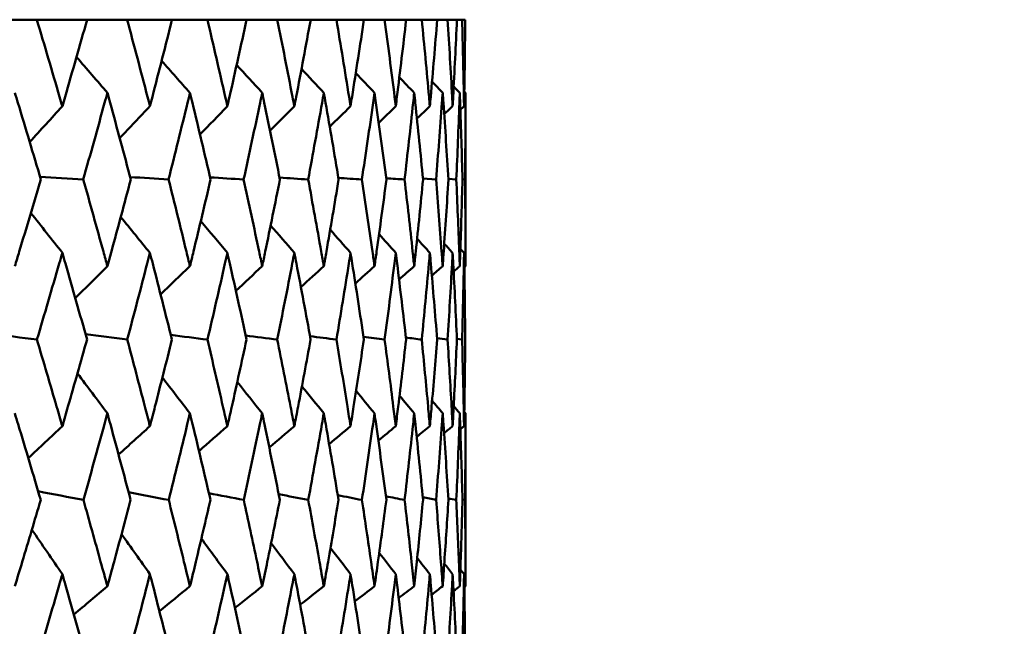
# Model space of a CAD drawing. Header units: millimetres. Extents: x 123 to 2417, y 726 to 3130.
# Tile 239 of 244: x 1671.56 to 1678.36, y 954.13 to 958.31. Entities that reach past the tile are written whole.
import ezdxf

# ---------------------------------------------------------------- set-up
doc = ezdxf.new("R2010")
doc.units = ezdxf.units.MM
doc.header["$LTSCALE"] = 12
doc.layers.add('Widoczne (ISO)', color=7, linetype='Continuous', lineweight=50)

msp = doc.modelspace()

# ---------------------------------------------------------------- linework, layer by layer
at = {"layer": 'Widoczne (ISO)'}
for p, q in [((1671.3693, 958.3133), (1671.6774, 958.3133)), ((1672.0244, 958.3133), (1671.6774, 958.3133)), ((1672.0244, 958.3133), (1672.3014, 958.3133)), ((1672.6108, 958.3133), (1672.3014, 958.3133)), ((1672.6108, 958.3133), (1672.8556, 958.3133)), ((1673.1263, 958.3133), (1672.8556, 958.3133)), ((1673.1263, 958.3133), (1673.338, 958.3133)), ((1673.5689, 958.3133), (1673.338, 958.3133)), ((1673.5689, 958.3133), (1673.7465, 958.3133)), ((1673.9367, 958.3133), (1673.7465, 958.3133)), ((1673.9367, 958.3133), (1674.0797, 958.3133)), ((1674.2284, 958.3133), (1674.0797, 958.3133)), ((1674.2284, 958.3133), (1674.3361, 958.3133)), ((1674.4427, 958.3133), (1674.3361, 958.3133)), ((1674.4427, 958.3133), (1674.5148, 958.3133)), ((1674.579, 958.3133), (1674.5148, 958.3133)), ((1674.579, 958.3133), (1674.6151, 958.3133)), ((1674.6365, 958.3133), (1674.6151, 958.3133)), ((1674.6385, 956.6124), (1674.6385, 957.809)), ((1674.3447, 957.2168), (1674.4353, 957.2106)), ((1674.5204, 957.2144), (1674.5748, 957.2106)), ((1674.6175, 957.2119), (1674.6356, 957.2106)), ((1674.5787, 956.1107), (1674.6151, 956.1055)), ((1674.6385, 954.4032), (1674.6385, 955.5967)), ((1674.6174, 955.0027), (1674.6357, 954.9987))]:
    msp.add_line(p, q, dxfattribs=at)
msp.add_circle((1654.6385, 990.3133), 50, dxfattribs=at)
for points, knots in [([(1671.6774, 958.3133), (1671.7305, 958.1356), (1671.7829, 957.958), (1671.8409, 957.7588), (1671.8471, 957.7372), (1671.8534, 957.7156)], [0, 0, 0, 0, 0.06135239, 0.06135239, 0.06879633, 0.06879633, 0.06879633, 0.06879633]), ([(1671.8534, 957.7156), (1671.8596, 957.7372), (1671.8659, 957.7587), (1671.9235, 957.9579), (1671.9743, 958.1356), (1672.0244, 958.3133)], [0.05393723, 0.05393723, 0.05393723, 0.05393723, 0.06137399, 0.06137399, 0.12273355, 0.12273355, 0.12273355, 0.12273355]), ([(1672.3014, 958.3133), (1672.3489, 958.1356), (1672.3958, 957.958), (1672.4475, 957.7588), (1672.4531, 957.7372), (1672.4587, 957.7156)], [0, 0, 0, 0, 0.06135239, 0.06135239, 0.06879633, 0.06879633, 0.06879633, 0.06879633]), ([(1672.4587, 957.7156), (1672.4642, 957.7372), (1672.4698, 957.7587), (1672.5212, 957.9579), (1672.5663, 958.1356), (1672.6108, 958.3133)], [0.05393723, 0.05393723, 0.05393723, 0.05393723, 0.06137399, 0.06137399, 0.12273355, 0.12273355, 0.12273355, 0.12273355]), ([(1672.8556, 958.3133), (1672.8974, 958.1356), (1672.9386, 957.958), (1672.9839, 957.7588), (1672.9887, 957.7372), (1672.9936, 957.7156)], [0, 0, 0, 0, 0.06135239, 0.06135239, 0.06879633, 0.06879633, 0.06879633, 0.06879633]), ([(1672.9936, 957.7156), (1672.9985, 957.7372), (1673.0034, 957.7587), (1673.0483, 957.9579), (1673.0876, 958.1356), (1673.1263, 958.3133)], [0.05393723, 0.05393723, 0.05393723, 0.05393723, 0.06137399, 0.06137399, 0.12273355, 0.12273355, 0.12273355, 0.12273355]), ([(1673.338, 958.3133), (1673.3739, 958.1356), (1673.4091, 957.958), (1673.4478, 957.7588), (1673.452, 957.7372), (1673.4561, 957.7156)], [0, 0, 0, 0, 0.06135239, 0.06135239, 0.06879633, 0.06879633, 0.06879633, 0.06879633]), ([(1673.4561, 957.7156), (1673.4603, 957.7372), (1673.4645, 957.7587), (1673.5027, 957.9579), (1673.5362, 958.1356), (1673.5689, 958.3133)], [0.05393723, 0.05393723, 0.05393723, 0.05393723, 0.06137399, 0.06137399, 0.12273355, 0.12273355, 0.12273355, 0.12273355]), ([(1673.7465, 958.3133), (1673.7765, 958.1356), (1673.8057, 957.958), (1673.8375, 957.7588), (1673.841, 957.7372), (1673.8444, 957.7156)], [0, 0, 0, 0, 0.06135239, 0.06135239, 0.06879633, 0.06879633, 0.06879633, 0.06879633]), ([(1673.8444, 957.7156), (1673.8478, 957.7372), (1673.8512, 957.7587), (1673.8827, 957.9579), (1673.9101, 958.1356), (1673.9367, 958.3133)], [0.05393723, 0.05393723, 0.05393723, 0.05393723, 0.06137399, 0.06137399, 0.12273355, 0.12273355, 0.12273355, 0.12273355]), ([(1674.0797, 958.3133), (1674.1035, 958.1356), (1674.1265, 957.958), (1674.1515, 957.7588), (1674.1542, 957.7372), (1674.1569, 957.7156)], [0, 0, 0, 0, 0.06135239, 0.06135239, 0.06879633, 0.06879633, 0.06879633, 0.06879633]), ([(1674.1569, 957.7156), (1674.1595, 957.7372), (1674.1622, 957.7587), (1674.1868, 957.9579), (1674.208, 958.1356), (1674.2284, 958.3133)], [0.05393723, 0.05393723, 0.05393723, 0.05393723, 0.06137399, 0.06137399, 0.12273355, 0.12273355, 0.12273355, 0.12273355]), ([(1674.3361, 958.3133), (1674.3537, 958.1356), (1674.3705, 957.958), (1674.3884, 957.7588), (1674.3904, 957.7372), (1674.3923, 957.7156)], [0, 0, 0, 0, 0.06135239, 0.06135239, 0.06879633, 0.06879633, 0.06879633, 0.06879633]), ([(1674.3923, 957.7156), (1674.3942, 957.7372), (1674.3961, 957.7587), (1674.4137, 957.9579), (1674.4286, 958.1356), (1674.4427, 958.3133)], [0.05393723, 0.05393723, 0.05393723, 0.05393723, 0.06137399, 0.06137399, 0.12273355, 0.12273355, 0.12273355, 0.12273355]), ([(1674.5148, 958.3133), (1674.5261, 958.1356), (1674.5366, 957.958), (1674.5474, 957.7588), (1674.5486, 957.7372), (1674.5498, 957.7156)], [0, 0, 0, 0, 0.06135239, 0.06135239, 0.06879633, 0.06879633, 0.06879633, 0.06879633]), ([(1674.5498, 957.7156), (1674.5509, 957.7372), (1674.5521, 957.7587), (1674.5626, 957.9579), (1674.5711, 958.1356), (1674.579, 958.3133)], [0.05393723, 0.05393723, 0.05393723, 0.05393723, 0.06137399, 0.06137399, 0.12273355, 0.12273355, 0.12273355, 0.12273355]), ([(1674.6151, 958.3133), (1674.62, 958.1356), (1674.6241, 957.958), (1674.6279, 957.7588), (1674.6283, 957.7372), (1674.6287, 957.7156)], [0, 0, 0, 0, 0.06135239, 0.06135239, 0.06879633, 0.06879633, 0.06879633, 0.06879633]), ([(1674.6287, 957.7156), (1674.6291, 957.7372), (1674.6294, 957.7587), (1674.6328, 957.9579), (1674.635, 958.1356), (1674.6365, 958.3133)], [0.05393723, 0.05393723, 0.05393723, 0.05393723, 0.06137399, 0.06137399, 0.12273355, 0.12273355, 0.12273355, 0.12273355]), ([(1671.7051, 957.2106), (1671.6529, 957.3869), (1671.5999, 957.5631), (1671.5393, 957.7626), (1671.5322, 957.7858), (1671.5251, 957.809)], [0.00523804, 0.00523804, 0.00523804, 0.00523804, 0.06606705, 0.06606705, 0.07409033, 0.07409033, 0.07409033, 0.07409033]), ([(1672.1647, 957.809), (1672.1583, 957.7858), (1672.1519, 957.7626), (1672.097, 957.5632), (1672.0478, 957.3869), (1671.9981, 957.2106)], [0.05804162, 0.05804162, 0.05804162, 0.05804162, 0.06605559, 0.06605559, 0.12689392, 0.12689392, 0.12689392, 0.12689392]), ([(1672.3262, 957.2106), (1672.2794, 957.3869), (1672.2319, 957.5631), (1672.1774, 957.7626), (1672.171, 957.7858), (1672.1647, 957.809)], [0.00523804, 0.00523804, 0.00523804, 0.00523804, 0.06606705, 0.06606705, 0.07409033, 0.07409033, 0.07409033, 0.07409033]), ([(1672.7351, 957.809), (1672.7294, 957.7858), (1672.7238, 957.7626), (1672.6752, 957.5632), (1672.6317, 957.3869), (1672.5874, 957.2106)], [0.05804162, 0.05804162, 0.05804162, 0.05804162, 0.06605559, 0.06605559, 0.12689392, 0.12689392, 0.12689392, 0.12689392]), ([(1672.8775, 957.2106), (1672.8363, 957.3869), (1672.7945, 957.5631), (1672.7463, 957.7626), (1672.7407, 957.7858), (1672.7351, 957.809)], [0.00523804, 0.00523804, 0.00523804, 0.00523804, 0.06606705, 0.06606705, 0.07409033, 0.07409033, 0.07409033, 0.07409033]), ([(1673.2341, 957.809), (1673.2292, 957.7858), (1673.2243, 957.7626), (1673.1823, 957.5632), (1673.1445, 957.3869), (1673.106, 957.2106)], [0.05804162, 0.05804162, 0.05804162, 0.05804162, 0.06605559, 0.06605559, 0.12689392, 0.12689392, 0.12689392, 0.12689392]), ([(1673.3567, 957.2106), (1673.3214, 957.3869), (1673.2854, 957.5631), (1673.2438, 957.7626), (1673.2389, 957.7858), (1673.2341, 957.809)], [0.00523804, 0.00523804, 0.00523804, 0.00523804, 0.06606705, 0.06606705, 0.07409033, 0.07409033, 0.07409033, 0.07409033]), ([(1673.6597, 957.809), (1673.6556, 957.7858), (1673.6515, 957.7626), (1673.6162, 957.5632), (1673.5843, 957.3869), (1673.5517, 957.2106)], [0.05804162, 0.05804162, 0.05804162, 0.05804162, 0.06605559, 0.06605559, 0.12689392, 0.12689392, 0.12689392, 0.12689392]), ([(1673.7622, 957.2106), (1673.7328, 957.3869), (1673.7027, 957.5631), (1673.6678, 957.7626), (1673.6638, 957.7858), (1673.6597, 957.809)], [0.00523804, 0.00523804, 0.00523804, 0.00523804, 0.06606705, 0.06606705, 0.07409033, 0.07409033, 0.07409033, 0.07409033]), ([(1674.0102, 957.809), (1674.0069, 957.7858), (1674.0036, 957.7626), (1673.9751, 957.5632), (1673.9493, 957.3869), (1673.9227, 957.2106)], [0.05804162, 0.05804162, 0.05804162, 0.05804162, 0.06605559, 0.06605559, 0.12689392, 0.12689392, 0.12689392, 0.12689392]), ([(1674.0921, 957.2106), (1674.0688, 957.3869), (1674.0448, 957.5631), (1674.0168, 957.7626), (1674.0135, 957.7858), (1674.0102, 957.809)], [0.00523804, 0.00523804, 0.00523804, 0.00523804, 0.06606705, 0.06606705, 0.07409033, 0.07409033, 0.07409033, 0.07409033]), ([(1674.2843, 957.809), (1674.2818, 957.7858), (1674.2793, 957.7626), (1674.2578, 957.5632), (1674.2381, 957.3869), (1674.2176, 957.2106)], [0.05804162, 0.05804162, 0.05804162, 0.05804162, 0.06605559, 0.06605559, 0.12689392, 0.12689392, 0.12689392, 0.12689392]), ([(1674.3452, 957.2106), (1674.3281, 957.3869), (1674.3103, 957.5631), (1674.2892, 957.7626), (1674.2868, 957.7858), (1674.2843, 957.809)], [0.00523804, 0.00523804, 0.00523804, 0.00523804, 0.06606705, 0.06606705, 0.07409033, 0.07409033, 0.07409033, 0.07409033]), ([(1674.4808, 957.809), (1674.4792, 957.7858), (1674.4775, 957.7626), (1674.463, 957.5632), (1674.4495, 957.3869), (1674.4353, 957.2106)], [0.05804162, 0.05804162, 0.05804162, 0.05804162, 0.06605559, 0.06605559, 0.12689392, 0.12689392, 0.12689392, 0.12689392]), ([(1674.5206, 957.2106), (1674.5098, 957.3869), (1674.4981, 957.5631), (1674.4841, 957.7626), (1674.4825, 957.7858), (1674.4808, 957.809)], [0.00523804, 0.00523804, 0.00523804, 0.00523804, 0.06606705, 0.06606705, 0.07409033, 0.07409033, 0.07409033, 0.07409033]), ([(1674.5991, 957.809), (1674.5982, 957.7858), (1674.5974, 957.7626), (1674.59, 957.5632), (1674.5828, 957.3869), (1674.5748, 957.2106)], [0.05804162, 0.05804162, 0.05804162, 0.05804162, 0.06605559, 0.06605559, 0.12689392, 0.12689392, 0.12689392, 0.12689392]), ([(1674.6176, 957.2106), (1674.613, 957.3869), (1674.6076, 957.5631), (1674.6007, 957.7626), (1674.5999, 957.7858), (1674.5991, 957.809)], [0.00523804, 0.00523804, 0.00523804, 0.00523804, 0.06606705, 0.06606705, 0.07409033, 0.07409033, 0.07409033, 0.07409033]), ([(1674.6385, 957.809), (1674.6385, 957.7858), (1674.6385, 957.7626), (1674.6383, 957.5632), (1674.6373, 957.3869), (1674.6356, 957.2106)], [0.05804162, 0.05804162, 0.05804162, 0.05804162, 0.06605559, 0.06605559, 0.12689392, 0.12689392, 0.12689392, 0.12689392]), ([(1671.5251, 956.6124), (1671.5353, 956.6458), (1671.5455, 956.6793), (1671.606, 956.8787), (1671.6559, 957.0447), (1671.7051, 957.2106)], [0.04993807, 0.04993807, 0.04993807, 0.04993807, 0.0614821, 0.0614821, 0.11877783, 0.11877783, 0.11877783, 0.11877783]), ([(1671.9981, 957.2106), (1672.045, 957.0447), (1672.0913, 956.8788), (1672.1463, 956.6793), (1672.1555, 956.6459), (1672.1647, 956.6124)], [0.00418374, 0.00418374, 0.00418374, 0.00418374, 0.06147247, 0.06147247, 0.07302352, 0.07302352, 0.07302352, 0.07302352]), ([(1672.1647, 956.6124), (1672.1738, 956.6458), (1672.183, 956.6793), (1672.2374, 956.8787), (1672.2821, 957.0447), (1672.3262, 957.2106)], [0.04993807, 0.04993807, 0.04993807, 0.04993807, 0.0614821, 0.0614821, 0.11877783, 0.11877783, 0.11877783, 0.11877783]), ([(1672.5874, 957.2106), (1672.6291, 957.0447), (1672.6702, 956.8788), (1672.7188, 956.6793), (1672.727, 956.6459), (1672.7351, 956.6124)], [0.00418374, 0.00418374, 0.00418374, 0.00418374, 0.06147247, 0.06147247, 0.07302352, 0.07302352, 0.07302352, 0.07302352]), ([(1672.7351, 956.6124), (1672.7432, 956.6458), (1672.7513, 956.6793), (1672.7993, 956.8787), (1672.8387, 957.0447), (1672.8775, 957.2106)], [0.04993807, 0.04993807, 0.04993807, 0.04993807, 0.0614821, 0.0614821, 0.11877783, 0.11877783, 0.11877783, 0.11877783]), ([(1673.106, 957.2106), (1673.1423, 957.0447), (1673.1779, 956.8788), (1673.22, 956.6793), (1673.2271, 956.6459), (1673.2341, 956.6124)], [0.00418374, 0.00418374, 0.00418374, 0.00418374, 0.06147247, 0.06147247, 0.07302352, 0.07302352, 0.07302352, 0.07302352]), ([(1673.2341, 956.6124), (1673.2411, 956.6458), (1673.2481, 956.6793), (1673.2895, 956.8787), (1673.3234, 957.0447), (1673.3567, 957.2106)], [0.04993807, 0.04993807, 0.04993807, 0.04993807, 0.0614821, 0.0614821, 0.11877783, 0.11877783, 0.11877783, 0.11877783]), ([(1673.5517, 957.2106), (1673.5824, 957.0447), (1673.6125, 956.8788), (1673.6479, 956.6793), (1673.6538, 956.6459), (1673.6597, 956.6124)], [0.00418374, 0.00418374, 0.00418374, 0.00418374, 0.06147247, 0.06147247, 0.07302352, 0.07302352, 0.07302352, 0.07302352]), ([(1673.6597, 956.6124), (1673.6655, 956.6458), (1673.6714, 956.6793), (1673.7062, 956.8787), (1673.7345, 957.0447), (1673.7622, 957.2106)], [0.04993807, 0.04993807, 0.04993807, 0.04993807, 0.0614821, 0.0614821, 0.11877783, 0.11877783, 0.11877783, 0.11877783]), ([(1673.9227, 957.2106), (1673.9477, 957.0447), (1673.9722, 956.8788), (1674.0007, 956.6793), (1674.0055, 956.6459), (1674.0102, 956.6124)], [0.00418374, 0.00418374, 0.00418374, 0.00418374, 0.06147247, 0.06147247, 0.07302352, 0.07302352, 0.07302352, 0.07302352]), ([(1674.0102, 956.6124), (1674.0149, 956.6458), (1674.0196, 956.6793), (1674.0476, 956.8787), (1674.0701, 957.0447), (1674.0921, 957.2106)], [0.04993807, 0.04993807, 0.04993807, 0.04993807, 0.0614821, 0.0614821, 0.11877783, 0.11877783, 0.11877783, 0.11877783]), ([(1674.2176, 957.2106), (1674.2369, 957.0447), (1674.2555, 956.8788), (1674.2771, 956.6793), (1674.2807, 956.6459), (1674.2843, 956.6124)], [0.00418374, 0.00418374, 0.00418374, 0.00418374, 0.06147247, 0.06147247, 0.07302352, 0.07302352, 0.07302352, 0.07302352]), ([(1674.2843, 956.6124), (1674.2878, 956.6458), (1674.2914, 956.6793), (1674.3123, 956.8787), (1674.3291, 957.0447), (1674.3452, 957.2106)], [0.04993807, 0.04993807, 0.04993807, 0.04993807, 0.0614821, 0.0614821, 0.11877783, 0.11877783, 0.11877783, 0.11877783]), ([(1674.4353, 957.2106), (1674.4487, 957.0447), (1674.4615, 956.8788), (1674.476, 956.6793), (1674.4784, 956.6459), (1674.4808, 956.6124)], [0.00418374, 0.00418374, 0.00418374, 0.00418374, 0.06147247, 0.06147247, 0.07302352, 0.07302352, 0.07302352, 0.07302352]), ([(1674.4808, 956.6124), (1674.4832, 956.6458), (1674.4856, 956.6793), (1674.4995, 956.8787), (1674.5104, 957.0447), (1674.5206, 957.2106)], [0.04993807, 0.04993807, 0.04993807, 0.04993807, 0.0614821, 0.0614821, 0.11877783, 0.11877783, 0.11877783, 0.11877783]), ([(1674.5748, 957.2106), (1674.5823, 957.0447), (1674.5892, 956.8788), (1674.5967, 956.6793), (1674.5979, 956.6459), (1674.5991, 956.6124)], [0.00418374, 0.00418374, 0.00418374, 0.00418374, 0.06147247, 0.06147247, 0.07302352, 0.07302352, 0.07302352, 0.07302352]), ([(1674.5991, 956.6124), (1674.6003, 956.6458), (1674.6014, 956.6793), (1674.6082, 956.8787), (1674.6132, 957.0447), (1674.6176, 957.2106)], [0.04993807, 0.04993807, 0.04993807, 0.04993807, 0.0614821, 0.0614821, 0.11877783, 0.11877783, 0.11877783, 0.11877783]), ([(1674.6356, 957.2106), (1674.6372, 957.0447), (1674.6382, 956.8788), (1674.6385, 956.6793), (1674.6385, 956.6459), (1674.6385, 956.6124)], [0.00418374, 0.00418374, 0.00418374, 0.00418374, 0.06147247, 0.06147247, 0.07302352, 0.07302352, 0.07302352, 0.07302352]), ([(1671.8534, 956.7044), (1671.8463, 956.6799), (1671.8392, 956.6554), (1671.7813, 956.4558), (1671.7299, 956.2807), (1671.6779, 956.1055)], [0.06241522, 0.06241522, 0.06241522, 0.06241522, 0.0708546, 0.0708546, 0.13127416, 0.13127416, 0.13127416, 0.13127416]), ([(1672.0239, 956.1055), (1671.9748, 956.2806), (1671.925, 956.4558), (1671.8675, 956.6554), (1671.8605, 956.6799), (1671.8534, 956.7044)], [0.01044349, 0.01044349, 0.01044349, 0.01044349, 0.07085106, 0.07085106, 0.07930241, 0.07930241, 0.07930241, 0.07930241]), ([(1672.4587, 956.7044), (1672.4524, 956.6799), (1672.446, 956.6554), (1672.3944, 956.4558), (1672.3484, 956.2807), (1672.3018, 956.1055)], [0.06241522, 0.06241522, 0.06241522, 0.06241522, 0.0708546, 0.0708546, 0.13127416, 0.13127416, 0.13127416, 0.13127416]), ([(1672.6104, 956.1055), (1672.5668, 956.2806), (1672.5225, 956.4558), (1672.4713, 956.6554), (1672.465, 956.6799), (1672.4587, 956.7044)], [0.01044349, 0.01044349, 0.01044349, 0.01044349, 0.07085106, 0.07085106, 0.07930241, 0.07930241, 0.07930241, 0.07930241]), ([(1672.9936, 956.7044), (1672.9881, 956.6799), (1672.9826, 956.6554), (1672.9374, 956.4558), (1672.897, 956.2807), (1672.856, 956.1055)], [0.06241522, 0.06241522, 0.06241522, 0.06241522, 0.0708546, 0.0708546, 0.13127416, 0.13127416, 0.13127416, 0.13127416]), ([(1673.126, 956.1055), (1673.0881, 956.2806), (1673.0495, 956.4558), (1673.0047, 956.6554), (1672.9992, 956.6799), (1672.9936, 956.7044)], [0.01044349, 0.01044349, 0.01044349, 0.01044349, 0.07085106, 0.07085106, 0.07930241, 0.07930241, 0.07930241, 0.07930241]), ([(1673.4561, 956.7044), (1673.4514, 956.6799), (1673.4467, 956.6554), (1673.4081, 956.4558), (1673.3735, 956.2807), (1673.3383, 956.1055)], [0.06241522, 0.06241522, 0.06241522, 0.06241522, 0.0708546, 0.0708546, 0.13127416, 0.13127416, 0.13127416, 0.13127416]), ([(1673.5686, 956.1055), (1673.5365, 956.2806), (1673.5037, 956.4558), (1673.4656, 956.6554), (1673.4609, 956.6799), (1673.4561, 956.7044)], [0.01044349, 0.01044349, 0.01044349, 0.01044349, 0.07085106, 0.07085106, 0.07930241, 0.07930241, 0.07930241, 0.07930241]), ([(1673.8444, 956.7044), (1673.8405, 956.6799), (1673.8366, 956.6554), (1673.8048, 956.4558), (1673.7762, 956.2807), (1673.7468, 956.1055)], [0.06241522, 0.06241522, 0.06241522, 0.06241522, 0.0708546, 0.0708546, 0.13127416, 0.13127416, 0.13127416, 0.13127416]), ([(1673.9365, 956.1055), (1673.9104, 956.2806), (1673.8835, 956.4558), (1673.8522, 956.6554), (1673.8483, 956.6799), (1673.8444, 956.7044)], [0.01044349, 0.01044349, 0.01044349, 0.01044349, 0.07085106, 0.07085106, 0.07930241, 0.07930241, 0.07930241, 0.07930241]), ([(1674.1569, 956.7044), (1674.1538, 956.6799), (1674.1508, 956.6554), (1674.1258, 956.4558), (1674.1032, 956.2807), (1674.0799, 956.1055)], [0.06241522, 0.06241522, 0.06241522, 0.06241522, 0.0708546, 0.0708546, 0.13127416, 0.13127416, 0.13127416, 0.13127416]), ([(1674.2282, 956.1055), (1674.2082, 956.2806), (1674.1874, 956.4558), (1674.1629, 956.6554), (1674.1599, 956.6799), (1674.1569, 956.7044)], [0.01044349, 0.01044349, 0.01044349, 0.01044349, 0.07085106, 0.07085106, 0.07930241, 0.07930241, 0.07930241, 0.07930241]), ([(1674.3923, 956.7044), (1674.3901, 956.6799), (1674.3879, 956.6554), (1674.37, 956.4558), (1674.3535, 956.2807), (1674.3363, 956.1055)], [0.06241522, 0.06241522, 0.06241522, 0.06241522, 0.0708546, 0.0708546, 0.13127416, 0.13127416, 0.13127416, 0.13127416]), ([(1674.4426, 956.1055), (1674.4287, 956.2806), (1674.4141, 956.4558), (1674.3966, 956.6554), (1674.3945, 956.6799), (1674.3923, 956.7044)], [0.01044349, 0.01044349, 0.01044349, 0.01044349, 0.07085106, 0.07085106, 0.07930241, 0.07930241, 0.07930241, 0.07930241]), ([(1674.5498, 956.7044), (1674.5485, 956.6799), (1674.5471, 956.6554), (1674.5362, 956.4558), (1674.5259, 956.2807), (1674.5149, 956.1055)], [0.06241522, 0.06241522, 0.06241522, 0.06241522, 0.0708546, 0.0708546, 0.13127416, 0.13127416, 0.13127416, 0.13127416]), ([(1674.5789, 956.1055), (1674.5712, 956.2806), (1674.5628, 956.4558), (1674.5524, 956.6554), (1674.5511, 956.6799), (1674.5498, 956.7044)], [0.01044349, 0.01044349, 0.01044349, 0.01044349, 0.07085106, 0.07085106, 0.07930241, 0.07930241, 0.07930241, 0.07930241]), ([(1674.6287, 956.7044), (1674.6282, 956.6799), (1674.6278, 956.6554), (1674.624, 956.4558), (1674.6199, 956.2807), (1674.6151, 956.1055)], [0.06241522, 0.06241522, 0.06241522, 0.06241522, 0.0708546, 0.0708546, 0.13127416, 0.13127416, 0.13127416, 0.13127416]), ([(1674.6365, 956.1055), (1674.635, 956.2806), (1674.6328, 956.4558), (1674.6295, 956.6554), (1674.6291, 956.6799), (1674.6287, 956.7044)], [0.01044349, 0.01044349, 0.01044349, 0.01044349, 0.07085106, 0.07085106, 0.07930241, 0.07930241, 0.07930241, 0.07930241]), ([(1671.6779, 956.1055), (1671.7238, 955.9514), (1671.7692, 955.7974), (1671.8272, 955.5982), (1671.8403, 955.5531), (1671.8534, 955.5079)], [0.00838421, 0.00838421, 0.00838421, 0.00838421, 0.06155515, 0.06155515, 0.07712864, 0.07712864, 0.07712864, 0.07712864]), ([(1671.8534, 955.5079), (1671.8664, 955.553), (1671.8794, 955.5982), (1671.9367, 955.7973), (1671.9806, 955.9514), (1672.0239, 956.1055)], [0.04598621, 0.04598621, 0.04598621, 0.04598621, 0.06155279, 0.06155279, 0.11473062, 0.11473062, 0.11473062, 0.11473062]), ([(1672.3018, 956.1055), (1672.3429, 955.9514), (1672.3835, 955.7974), (1672.4353, 955.5982), (1672.447, 955.5531), (1672.4587, 955.5079)], [0.00838421, 0.00838421, 0.00838421, 0.00838421, 0.06155515, 0.06155515, 0.07712864, 0.07712864, 0.07712864, 0.07712864]), ([(1672.4587, 955.5079), (1672.4703, 955.553), (1672.4819, 955.5982), (1672.533, 955.7973), (1672.5719, 955.9514), (1672.6104, 956.1055)], [0.04598621, 0.04598621, 0.04598621, 0.04598621, 0.06155279, 0.06155279, 0.11473062, 0.11473062, 0.11473062, 0.11473062]), ([(1672.856, 956.1055), (1672.8922, 955.9514), (1672.9278, 955.7974), (1672.9732, 955.5982), (1672.9834, 955.5531), (1672.9936, 955.5079)], [0.00838421, 0.00838421, 0.00838421, 0.00838421, 0.06155515, 0.06155515, 0.07712864, 0.07712864, 0.07712864, 0.07712864]), ([(1672.9936, 955.5079), (1673.0038, 955.553), (1673.014, 955.5982), (1673.0585, 955.7973), (1673.0925, 955.9514), (1673.126, 956.1055)], [0.04598621, 0.04598621, 0.04598621, 0.04598621, 0.06155279, 0.06155279, 0.11473062, 0.11473062, 0.11473062, 0.11473062]), ([(1673.3383, 956.1055), (1673.3694, 955.9514), (1673.3999, 955.7974), (1673.4387, 955.5982), (1673.4475, 955.5531), (1673.4561, 955.5079)], [0.00838421, 0.00838421, 0.00838421, 0.00838421, 0.06155515, 0.06155515, 0.07712864, 0.07712864, 0.07712864, 0.07712864]), ([(1673.4561, 955.5079), (1673.4648, 955.553), (1673.4735, 955.5982), (1673.5114, 955.7973), (1673.5403, 955.9514), (1673.5686, 956.1055)], [0.04598621, 0.04598621, 0.04598621, 0.04598621, 0.06155279, 0.06155279, 0.11473062, 0.11473062, 0.11473062, 0.11473062]), ([(1673.7468, 956.1055), (1673.7727, 955.9514), (1673.798, 955.7974), (1673.83, 955.5982), (1673.8372, 955.5531), (1673.8444, 955.5079)], [0.00838421, 0.00838421, 0.00838421, 0.00838421, 0.06155515, 0.06155515, 0.07712864, 0.07712864, 0.07712864, 0.07712864]), ([(1673.8444, 955.5079), (1673.8516, 955.553), (1673.8587, 955.5982), (1673.8899, 955.7973), (1673.9134, 955.9514), (1673.9365, 956.1055)], [0.04598621, 0.04598621, 0.04598621, 0.04598621, 0.06155279, 0.06155279, 0.11473062, 0.11473062, 0.11473062, 0.11473062]), ([(1674.0799, 956.1055), (1674.1005, 955.9514), (1674.1205, 955.7974), (1674.1456, 955.5982), (1674.1513, 955.5531), (1674.1569, 955.5079)], [0.00838421, 0.00838421, 0.00838421, 0.00838421, 0.06155515, 0.06155515, 0.07712864, 0.07712864, 0.07712864, 0.07712864]), ([(1674.1569, 955.5079), (1674.1625, 955.553), (1674.168, 955.5982), (1674.1923, 955.7973), (1674.2105, 955.9514), (1674.2282, 956.1055)], [0.04598621, 0.04598621, 0.04598621, 0.04598621, 0.06155279, 0.06155279, 0.11473062, 0.11473062, 0.11473062, 0.11473062]), ([(1674.3363, 956.1055), (1674.3515, 955.9514), (1674.3661, 955.7974), (1674.3842, 955.5982), (1674.3883, 955.5531), (1674.3923, 955.5079)], [0.00838421, 0.00838421, 0.00838421, 0.00838421, 0.06155515, 0.06155515, 0.07712864, 0.07712864, 0.07712864, 0.07712864]), ([(1674.3923, 955.5079), (1674.3963, 955.553), (1674.4003, 955.5982), (1674.4176, 955.7973), (1674.4304, 955.9514), (1674.4426, 956.1055)], [0.04598621, 0.04598621, 0.04598621, 0.04598621, 0.06155279, 0.06155279, 0.11473062, 0.11473062, 0.11473062, 0.11473062]), ([(1674.5149, 956.1055), (1674.5246, 955.9514), (1674.5338, 955.7974), (1674.5449, 955.5982), (1674.5474, 955.5531), (1674.5498, 955.5079)], [0.00838421, 0.00838421, 0.00838421, 0.00838421, 0.06155515, 0.06155515, 0.07712864, 0.07712864, 0.07712864, 0.07712864]), ([(1674.5498, 955.5079), (1674.5522, 955.553), (1674.5546, 955.5982), (1674.5648, 955.7973), (1674.5721, 955.9514), (1674.5789, 956.1055)], [0.04598621, 0.04598621, 0.04598621, 0.04598621, 0.06155279, 0.06155279, 0.11473062, 0.11473062, 0.11473062, 0.11473062]), ([(1674.6151, 956.1055), (1674.6193, 955.9514), (1674.623, 955.7974), (1674.627, 955.5982), (1674.6279, 955.5531), (1674.6287, 955.5079)], [0.00838421, 0.00838421, 0.00838421, 0.00838421, 0.06155515, 0.06155515, 0.07712864, 0.07712864, 0.07712864, 0.07712864]), ([(1674.6287, 955.5079), (1674.6295, 955.553), (1674.6302, 955.5982), (1674.6334, 955.7973), (1674.6352, 955.9514), (1674.6365, 956.1055)], [0.04598621, 0.04598621, 0.04598621, 0.04598621, 0.06155279, 0.06155279, 0.11473062, 0.11473062, 0.11473062, 0.11473062]), ([(1671.7041, 954.9987), (1671.6528, 955.1727), (1671.6008, 955.3467), (1671.5405, 955.5461), (1671.5328, 955.5714), (1671.5251, 955.5967)], [0.01556037, 0.01556037, 0.01556037, 0.01556037, 0.07555527, 0.07555527, 0.08428623, 0.08428623, 0.08428623, 0.08428623]), ([(1672.1647, 955.5967), (1672.1578, 955.5714), (1672.1509, 955.5462), (1672.0962, 955.3468), (1672.0479, 955.1728), (1671.999, 954.9987)], [0.06686277, 0.06686277, 0.06686277, 0.06686277, 0.07557848, 0.07557848, 0.13558897, 0.13558897, 0.13558897, 0.13558897]), ([(1672.3253, 954.9987), (1672.2793, 955.1727), (1672.2327, 955.3467), (1672.1785, 955.5461), (1672.1716, 955.5714), (1672.1647, 955.5967)], [0.01556037, 0.01556037, 0.01556037, 0.01556037, 0.07555527, 0.07555527, 0.08428623, 0.08428623, 0.08428623, 0.08428623]), ([(1672.7351, 955.5967), (1672.729, 955.5714), (1672.7229, 955.5462), (1672.6746, 955.3468), (1672.6317, 955.1728), (1672.5883, 954.9987)], [0.06686277, 0.06686277, 0.06686277, 0.06686277, 0.07557848, 0.07557848, 0.13558897, 0.13558897, 0.13558897, 0.13558897]), ([(1672.8767, 954.9987), (1672.8363, 955.1727), (1672.7951, 955.3467), (1672.7473, 955.5461), (1672.7412, 955.5714), (1672.7351, 955.5967)], [0.01556037, 0.01556037, 0.01556037, 0.01556037, 0.07555527, 0.07555527, 0.08428623, 0.08428623, 0.08428623, 0.08428623]), ([(1673.2341, 955.5967), (1673.2288, 955.5714), (1673.2235, 955.5462), (1673.1817, 955.3468), (1673.1445, 955.1728), (1673.1067, 954.9987)], [0.06686277, 0.06686277, 0.06686277, 0.06686277, 0.07557848, 0.07557848, 0.13558897, 0.13558897, 0.13558897, 0.13558897]), ([(1673.3561, 954.9987), (1673.3214, 955.1727), (1673.286, 955.3467), (1673.2446, 955.5461), (1673.2393, 955.5714), (1673.2341, 955.5967)], [0.01556037, 0.01556037, 0.01556037, 0.01556037, 0.07555527, 0.07555527, 0.08428623, 0.08428623, 0.08428623, 0.08428623]), ([(1673.6597, 955.5967), (1673.6552, 955.5714), (1673.6508, 955.5462), (1673.6157, 955.3468), (1673.5843, 955.1728), (1673.5523, 954.9987)], [0.06686277, 0.06686277, 0.06686277, 0.06686277, 0.07557848, 0.07557848, 0.13558897, 0.13558897, 0.13558897, 0.13558897]), ([(1673.7616, 954.9987), (1673.7327, 955.1727), (1673.7032, 955.3467), (1673.6685, 955.5461), (1673.6641, 955.5714), (1673.6597, 955.5967)], [0.01556037, 0.01556037, 0.01556037, 0.01556037, 0.07555527, 0.07555527, 0.08428623, 0.08428623, 0.08428623, 0.08428623]), ([(1674.0102, 955.5967), (1674.0066, 955.5714), (1674.0031, 955.5462), (1673.9747, 955.3468), (1673.9493, 955.1728), (1673.9232, 954.9987)], [0.06686277, 0.06686277, 0.06686277, 0.06686277, 0.07557848, 0.07557848, 0.13558897, 0.13558897, 0.13558897, 0.13558897]), ([(1674.0916, 954.9987), (1674.0688, 955.1727), (1674.0452, 955.3467), (1674.0173, 955.5461), (1674.0138, 955.5714), (1674.0102, 955.5967)], [0.01556037, 0.01556037, 0.01556037, 0.01556037, 0.07555527, 0.07555527, 0.08428623, 0.08428623, 0.08428623, 0.08428623]), ([(1674.2843, 955.5967), (1674.2816, 955.5714), (1674.2789, 955.5462), (1674.2575, 955.3468), (1674.2381, 955.1728), (1674.218, 954.9987)], [0.06686277, 0.06686277, 0.06686277, 0.06686277, 0.07557848, 0.07557848, 0.13558897, 0.13558897, 0.13558897, 0.13558897]), ([(1674.3449, 954.9987), (1674.3281, 955.1727), (1674.3106, 955.3467), (1674.2896, 955.5461), (1674.287, 955.5714), (1674.2843, 955.5967)], [0.01556037, 0.01556037, 0.01556037, 0.01556037, 0.07555527, 0.07555527, 0.08428623, 0.08428623, 0.08428623, 0.08428623]), ([(1674.4808, 955.5967), (1674.479, 955.5714), (1674.4772, 955.5462), (1674.4628, 955.3468), (1674.4495, 955.1728), (1674.4355, 954.9987)], [0.06686277, 0.06686277, 0.06686277, 0.06686277, 0.07557848, 0.07557848, 0.13558897, 0.13558897, 0.13558897, 0.13558897]), ([(1674.5204, 954.9987), (1674.5097, 955.1727), (1674.4983, 955.3467), (1674.4844, 955.5461), (1674.4826, 955.5714), (1674.4808, 955.5967)], [0.01556037, 0.01556037, 0.01556037, 0.01556037, 0.07555527, 0.07555527, 0.08428623, 0.08428623, 0.08428623, 0.08428623]), ([(1674.5991, 955.5967), (1674.5982, 955.5714), (1674.5973, 955.5462), (1674.5899, 955.3468), (1674.5828, 955.1728), (1674.5749, 954.9987)], [0.06686277, 0.06686277, 0.06686277, 0.06686277, 0.07557848, 0.07557848, 0.13558897, 0.13558897, 0.13558897, 0.13558897]), ([(1674.6175, 954.9987), (1674.613, 955.1727), (1674.6077, 955.3467), (1674.6009, 955.5461), (1674.6, 955.5714), (1674.5991, 955.5967)], [0.01556037, 0.01556037, 0.01556037, 0.01556037, 0.07555527, 0.07555527, 0.08428623, 0.08428623, 0.08428623, 0.08428623]), ([(1674.6385, 955.5967), (1674.6385, 955.5714), (1674.6385, 955.5462), (1674.6383, 955.3468), (1674.6373, 955.1728), (1674.6357, 954.9987)], [0.06686277, 0.06686277, 0.06686277, 0.06686277, 0.07557848, 0.07557848, 0.13558897, 0.13558897, 0.13558897, 0.13558897]), ([(1671.5251, 954.4032), (1671.5423, 954.4597), (1671.5595, 954.5162), (1671.6195, 954.7147), (1671.662, 954.8567), (1671.7041, 954.9987)], [0.04208868, 0.04208868, 0.04208868, 0.04208868, 0.06158988, 0.06158988, 0.11059803, 0.11059803, 0.11059803, 0.11059803]), ([(1671.999, 954.9987), (1672.0391, 954.8567), (1672.0788, 954.7147), (1672.1336, 954.5162), (1672.1492, 954.4597), (1672.1647, 954.4032)], [0.01259731, 0.01259731, 0.01259731, 0.01259731, 0.06159863, 0.06159863, 0.08110666, 0.08110666, 0.08110666, 0.08110666]), ([(1672.1647, 954.4032), (1672.1802, 954.4597), (1672.1956, 954.5162), (1672.2495, 954.7147), (1672.2876, 954.8567), (1672.3253, 954.9987)], [0.04208868, 0.04208868, 0.04208868, 0.04208868, 0.06158988, 0.06158988, 0.11059803, 0.11059803, 0.11059803, 0.11059803]), ([(1672.5883, 954.9987), (1672.6239, 954.8567), (1672.6591, 954.7147), (1672.7076, 954.5162), (1672.7214, 954.4597), (1672.7351, 954.4032)], [0.01259731, 0.01259731, 0.01259731, 0.01259731, 0.06159863, 0.06159863, 0.08110666, 0.08110666, 0.08110666, 0.08110666]), ([(1672.7351, 954.4032), (1672.7488, 954.4597), (1672.7624, 954.5162), (1672.81, 954.7147), (1672.8435, 954.8567), (1672.8767, 954.9987)], [0.04208868, 0.04208868, 0.04208868, 0.04208868, 0.06158988, 0.06158988, 0.11059803, 0.11059803, 0.11059803, 0.11059803]), ([(1673.1067, 954.9987), (1673.1377, 954.8567), (1673.1683, 954.7147), (1673.2103, 954.5162), (1673.2222, 954.4597), (1673.2341, 954.4032)], [0.01259731, 0.01259731, 0.01259731, 0.01259731, 0.06159863, 0.06159863, 0.08110666, 0.08110666, 0.08110666, 0.08110666]), ([(1673.2341, 954.4032), (1673.2459, 954.4597), (1673.2577, 954.5162), (1673.2987, 954.7147), (1673.3276, 954.8567), (1673.3561, 954.9987)], [0.04208868, 0.04208868, 0.04208868, 0.04208868, 0.06158988, 0.06158988, 0.11059803, 0.11059803, 0.11059803, 0.11059803]), ([(1673.5523, 954.9987), (1673.5785, 954.8567), (1673.6043, 954.7147), (1673.6397, 954.5162), (1673.6497, 954.4597), (1673.6597, 954.4032)], [0.01259731, 0.01259731, 0.01259731, 0.01259731, 0.06159863, 0.06159863, 0.08110666, 0.08110666, 0.08110666, 0.08110666]), ([(1673.6597, 954.4032), (1673.6696, 954.4597), (1673.6795, 954.5162), (1673.7138, 954.7147), (1673.7379, 954.8567), (1673.7616, 954.9987)], [0.04208868, 0.04208868, 0.04208868, 0.04208868, 0.06158988, 0.06158988, 0.11059803, 0.11059803, 0.11059803, 0.11059803]), ([(1673.9232, 954.9987), (1673.9446, 954.8567), (1673.9655, 954.7147), (1673.9941, 954.5162), (1674.0022, 954.4597), (1674.0102, 954.4032)], [0.01259731, 0.01259731, 0.01259731, 0.01259731, 0.06159863, 0.06159863, 0.08110666, 0.08110666, 0.08110666, 0.08110666]), ([(1674.0102, 954.4032), (1674.0182, 954.4597), (1674.0261, 954.5162), (1674.0537, 954.7147), (1674.0729, 954.8567), (1674.0916, 954.9987)], [0.04208868, 0.04208868, 0.04208868, 0.04208868, 0.06158988, 0.06158988, 0.11059803, 0.11059803, 0.11059803, 0.11059803]), ([(1674.218, 954.9987), (1674.2345, 954.8567), (1674.2505, 954.7147), (1674.2722, 954.5162), (1674.2783, 954.4597), (1674.2843, 954.4032)], [0.01259731, 0.01259731, 0.01259731, 0.01259731, 0.06159863, 0.06159863, 0.08110666, 0.08110666, 0.08110666, 0.08110666]), ([(1674.2843, 954.4032), (1674.2903, 954.4597), (1674.2962, 954.5162), (1674.3169, 954.7147), (1674.3311, 954.8567), (1674.3449, 954.9987)], [0.04208868, 0.04208868, 0.04208868, 0.04208868, 0.06158988, 0.06158988, 0.11059803, 0.11059803, 0.11059803, 0.11059803]), ([(1674.4355, 954.9987), (1674.447, 954.8567), (1674.458, 954.7147), (1674.4727, 954.5162), (1674.4768, 954.4597), (1674.4808, 954.4032)], [0.01259731, 0.01259731, 0.01259731, 0.01259731, 0.06159863, 0.06159863, 0.08110666, 0.08110666, 0.08110666, 0.08110666]), ([(1674.4808, 954.4032), (1674.4849, 954.4597), (1674.4888, 954.5162), (1674.5024, 954.7147), (1674.5117, 954.8567), (1674.5204, 954.9987)], [0.04208868, 0.04208868, 0.04208868, 0.04208868, 0.06158988, 0.06158988, 0.11059803, 0.11059803, 0.11059803, 0.11059803]), ([(1674.5749, 954.9987), (1674.5814, 954.8567), (1674.5873, 954.7147), (1674.595, 954.5162), (1674.5971, 954.4597), (1674.5991, 954.4032)], [0.01259731, 0.01259731, 0.01259731, 0.01259731, 0.06159863, 0.06159863, 0.08110666, 0.08110666, 0.08110666, 0.08110666]), ([(1674.5991, 954.4032), (1674.6011, 954.4597), (1674.603, 954.5162), (1674.6096, 954.7147), (1674.6138, 954.8567), (1674.6175, 954.9987)], [0.04208868, 0.04208868, 0.04208868, 0.04208868, 0.06158988, 0.06158988, 0.11059803, 0.11059803, 0.11059803, 0.11059803]), ([(1674.6357, 954.9987), (1674.637, 954.8567), (1674.6379, 954.7147), (1674.6385, 954.5162), (1674.6385, 954.4597), (1674.6385, 954.4032)], [0.01259731, 0.01259731, 0.01259731, 0.01259731, 0.06159863, 0.06159863, 0.08110666, 0.08110666, 0.08110666, 0.08110666]), ([(1671.8534, 954.487), (1671.846, 954.4614), (1671.8387, 954.4359), (1671.7812, 954.2373), (1671.7306, 954.0642), (1671.6794, 953.8912)], [0.07138254, 0.07138254, 0.07138254, 0.07138254, 0.08018544, 0.08018544, 0.13983561, 0.13983561, 0.13983561, 0.13983561]), ([(1672.0225, 953.8912), (1671.9741, 954.0642), (1671.9251, 954.2372), (1671.8681, 954.4358), (1671.8607, 954.4614), (1671.8534, 954.487)], [0.02053386, 0.02053386, 0.02053386, 0.02053386, 0.08016461, 0.08016461, 0.08898694, 0.08898694, 0.08898694, 0.08898694]), ([(1672.4587, 954.487), (1672.4521, 954.4614), (1672.4455, 954.4359), (1672.3943, 954.2373), (1672.349, 954.0642), (1672.3031, 953.8912)], [0.07138254, 0.07138254, 0.07138254, 0.07138254, 0.08018544, 0.08018544, 0.13983561, 0.13983561, 0.13983561, 0.13983561]), ([(1672.6091, 953.8912), (1672.5662, 954.0642), (1672.5226, 954.2372), (1672.4718, 954.4358), (1672.4652, 954.4614), (1672.4587, 954.487)], [0.02053386, 0.02053386, 0.02053386, 0.02053386, 0.08016461, 0.08016461, 0.08898694, 0.08898694, 0.08898694, 0.08898694]), ([(1672.9936, 954.487), (1672.9879, 954.4614), (1672.9821, 954.4359), (1672.9373, 954.2373), (1672.8976, 954.0642), (1672.8572, 953.8912)], [0.07138254, 0.07138254, 0.07138254, 0.07138254, 0.08018544, 0.08018544, 0.13983561, 0.13983561, 0.13983561, 0.13983561]), ([(1673.1249, 953.8912), (1673.0875, 954.0642), (1673.0495, 954.2372), (1673.0051, 954.4358), (1672.9994, 954.4614), (1672.9936, 954.487)], [0.02053386, 0.02053386, 0.02053386, 0.02053386, 0.08016461, 0.08016461, 0.08898694, 0.08898694, 0.08898694, 0.08898694]), ([(1673.4561, 954.487), (1673.4513, 954.4614), (1673.4463, 954.4359), (1673.4081, 954.2373), (1673.374, 954.0642), (1673.3393, 953.8912)], [0.07138254, 0.07138254, 0.07138254, 0.07138254, 0.08018544, 0.08018544, 0.13983561, 0.13983561, 0.13983561, 0.13983561]), ([(1673.5676, 953.8912), (1673.536, 954.0642), (1673.5038, 954.2372), (1673.4659, 954.4358), (1673.4611, 954.4614), (1673.4561, 954.487)], [0.02053386, 0.02053386, 0.02053386, 0.02053386, 0.08016461, 0.08016461, 0.08898694, 0.08898694, 0.08898694, 0.08898694]), ([(1673.8444, 954.487), (1673.8404, 954.4614), (1673.8363, 954.4359), (1673.8047, 954.2373), (1673.7765, 954.0642), (1673.7477, 953.8912)], [0.07138254, 0.07138254, 0.07138254, 0.07138254, 0.08018544, 0.08018544, 0.13983561, 0.13983561, 0.13983561, 0.13983561]), ([(1673.9357, 953.8912), (1673.91, 954.0642), (1673.8836, 954.2372), (1673.8525, 954.4358), (1673.8484, 954.4614), (1673.8444, 954.487)], [0.02053386, 0.02053386, 0.02053386, 0.02053386, 0.08016461, 0.08016461, 0.08898694, 0.08898694, 0.08898694, 0.08898694]), ([(1674.1569, 954.487), (1674.1537, 954.4614), (1674.1506, 954.4359), (1674.1258, 954.2373), (1674.1035, 954.0642), (1674.0806, 953.8912)], [0.07138254, 0.07138254, 0.07138254, 0.07138254, 0.08018544, 0.08018544, 0.13983561, 0.13983561, 0.13983561, 0.13983561]), ([(1674.2276, 953.8912), (1674.2079, 954.0642), (1674.1874, 954.2372), (1674.1632, 954.4358), (1674.16, 954.4614), (1674.1569, 954.487)], [0.02053386, 0.02053386, 0.02053386, 0.02053386, 0.08016461, 0.08016461, 0.08898694, 0.08898694, 0.08898694, 0.08898694]), ([(1674.3923, 954.487), (1674.39, 954.4614), (1674.3878, 954.4359), (1674.3699, 954.2373), (1674.3537, 954.0642), (1674.3368, 953.8912)], [0.07138254, 0.07138254, 0.07138254, 0.07138254, 0.08018544, 0.08018544, 0.13983561, 0.13983561, 0.13983561, 0.13983561]), ([(1674.4422, 953.8912), (1674.4285, 954.0642), (1674.4142, 954.2372), (1674.3968, 954.4358), (1674.3946, 954.4614), (1674.3923, 954.487)], [0.02053386, 0.02053386, 0.02053386, 0.02053386, 0.08016461, 0.08016461, 0.08898694, 0.08898694, 0.08898694, 0.08898694]), ([(1674.5498, 954.487), (1674.5484, 954.4614), (1674.547, 954.4359), (1674.5362, 954.2373), (1674.5261, 954.0642), (1674.5152, 953.8912)], [0.07138254, 0.07138254, 0.07138254, 0.07138254, 0.08018544, 0.08018544, 0.13983561, 0.13983561, 0.13983561, 0.13983561]), ([(1674.5787, 953.8912), (1674.5711, 954.0642), (1674.5628, 954.2372), (1674.5525, 954.4358), (1674.5511, 954.4614), (1674.5498, 954.487)], [0.02053386, 0.02053386, 0.02053386, 0.02053386, 0.08016461, 0.08016461, 0.08898694, 0.08898694, 0.08898694, 0.08898694]), ([(1674.6287, 954.487), (1674.6282, 954.4614), (1674.6277, 954.4359), (1674.624, 954.2373), (1674.62, 954.0642), (1674.6152, 953.8912)], [0.07138254, 0.07138254, 0.07138254, 0.07138254, 0.08018544, 0.08018544, 0.13983561, 0.13983561, 0.13983561, 0.13983561]), ([(1674.6364, 953.8912), (1674.635, 954.0642), (1674.6328, 954.2372), (1674.6296, 954.4358), (1674.6291, 954.4614), (1674.6287, 954.487)], [0.02053386, 0.02053386, 0.02053386, 0.02053386, 0.08016461, 0.08016461, 0.08898694, 0.08898694, 0.08898694, 0.08898694])]:
    msp.add_open_spline(points, degree=3, knots=knots, dxfattribs=at)
for points in [[(1672.1647, 957.809), (1672.0936, 957.8912), (1672.0224, 957.9733), (1671.9512, 958.0554)], [(1672.7351, 957.809), (1672.6698, 957.8822), (1672.6044, 957.9553), (1672.5389, 958.0283)], [(1673.2341, 957.809), (1673.1753, 957.8731), (1673.1165, 957.9371), (1673.0576, 958.001)], [(1673.6597, 957.809), (1673.6083, 957.8638), (1673.5568, 957.9185), (1673.5054, 957.9732)], [(1674.0102, 957.809), (1673.967, 957.8543), (1673.9237, 957.8995), (1673.8804, 957.9446)], [(1674.2843, 957.809), (1674.25, 957.8444), (1674.2157, 957.8798), (1674.1814, 957.9151)], [(1674.4808, 957.809), (1674.4563, 957.8341), (1674.4317, 957.8592), (1674.4071, 957.8843)], [(1674.5991, 957.809), (1674.585, 957.8233), (1674.571, 957.8376), (1674.5569, 957.8518)], [(1674.6385, 957.809), (1674.6358, 957.8118), (1674.6331, 957.8145), (1674.6304, 957.8173)], [(1671.8534, 957.7156), (1671.7783, 957.6336), (1671.7031, 957.5515), (1671.6279, 957.4696)], [(1672.4587, 957.7156), (1672.3891, 957.6422), (1672.3196, 957.5689), (1672.2499, 957.4956)], [(1672.9936, 957.7156), (1672.9305, 957.6509), (1672.8673, 957.5863), (1672.8041, 957.5217)], [(1673.4561, 957.7156), (1673.4002, 957.6597), (1673.3443, 957.6038), (1673.2883, 957.548)], [(1673.8444, 957.7156), (1673.7964, 957.6687), (1673.7485, 957.6217), (1673.7005, 957.5748)], [(1674.1569, 957.7156), (1674.1176, 957.6778), (1674.0784, 957.64), (1674.0391, 957.6023)], [(1674.3923, 957.7156), (1674.3626, 957.6873), (1674.3328, 957.659), (1674.3031, 957.6307)], [(1674.5498, 957.7156), (1674.5303, 957.6972), (1674.5108, 957.6788), (1674.4913, 957.6604)], [(1674.6287, 957.7156), (1674.6202, 957.7076), (1674.6117, 957.6996), (1674.6032, 957.6916)], [(1671.6995, 957.2295), (1671.799, 957.2232), (1671.8985, 957.2169), (1671.9981, 957.2106)], [(1672.3217, 957.2275), (1672.4103, 957.2219), (1672.4989, 957.2163), (1672.5874, 957.2106)], [(1672.874, 957.2254), (1672.9513, 957.2205), (1673.0287, 957.2156), (1673.106, 957.2106)], [(1673.3542, 957.2233), (1673.42, 957.2191), (1673.4858, 957.2149), (1673.5517, 957.2106)], [(1673.7604, 957.2212), (1673.8145, 957.2177), (1673.8686, 957.2142), (1673.9227, 957.2106)], [(1674.091, 957.219), (1674.1332, 957.2162), (1674.1754, 957.2134), (1674.2176, 957.2106)], [(1671.8534, 956.7044), (1671.781, 956.7961), (1671.7086, 956.8877), (1671.6361, 956.9792)], [(1672.4587, 956.7044), (1672.3914, 956.7867), (1672.3241, 956.869), (1672.2567, 956.9512)], [(1672.9936, 956.7044), (1672.9324, 956.7772), (1672.871, 956.8501), (1672.8096, 956.9228)], [(1673.4561, 956.7044), (1673.4016, 956.7676), (1673.3471, 956.8308), (1673.2925, 956.8939)], [(1673.8444, 956.7044), (1673.7975, 956.7577), (1673.7505, 956.811), (1673.7035, 956.8643)], [(1674.1569, 956.7044), (1674.1183, 956.7475), (1674.0797, 956.7906), (1674.0411, 956.8337)], [(1674.3923, 956.7044), (1674.3629, 956.7368), (1674.3336, 956.7692), (1674.3042, 956.8017)], [(1674.5498, 956.7044), (1674.5304, 956.7256), (1674.5111, 956.7468), (1674.4917, 956.768)], [(1674.6287, 956.7044), (1674.6202, 956.7136), (1674.6117, 956.7229), (1674.6032, 956.7321)], [(1672.1647, 956.6124), (1672.0908, 956.5389), (1672.0169, 956.4654), (1671.943, 956.392)], [(1672.7351, 956.6124), (1672.6675, 956.5472), (1672.5998, 956.4821), (1672.5321, 956.417)], [(1673.2341, 956.6124), (1673.1735, 956.5556), (1673.1129, 956.4988), (1673.0523, 956.442)], [(1673.6597, 956.6124), (1673.6069, 956.564), (1673.5541, 956.5157), (1673.5013, 956.4673)], [(1674.0102, 956.6124), (1673.966, 956.5726), (1673.9218, 956.5328), (1673.8775, 956.493)], [(1674.2843, 956.6124), (1674.2494, 956.5814), (1674.2144, 956.5504), (1674.1795, 956.5194)], [(1674.4808, 956.6124), (1674.4559, 956.5905), (1674.431, 956.5686), (1674.4061, 956.5467)], [(1674.5991, 956.6124), (1674.5849, 956.6), (1674.5707, 956.5876), (1674.5565, 956.5752)], [(1674.6385, 956.6124), (1674.6358, 956.61), (1674.6331, 956.6076), (1674.6304, 956.6053)], [(1671.3561, 956.1463), (1671.4634, 956.1327), (1671.5706, 956.1191), (1671.6779, 956.1055)], [(1672.0136, 956.142), (1672.1097, 956.1299), (1672.2057, 956.1177), (1672.3018, 956.1055)], [(1672.6023, 956.1378), (1672.6869, 956.127), (1672.7714, 956.1163), (1672.856, 956.1055)], [(1673.1199, 956.1335), (1673.1927, 956.1242), (1673.2655, 956.1148), (1673.3383, 956.1055)], [(1673.5642, 956.1292), (1673.6251, 956.1213), (1673.6859, 956.1134), (1673.7468, 956.1055)], [(1673.9336, 956.1248), (1673.9824, 956.1183), (1674.0311, 956.1119), (1674.0799, 956.1055)], [(1674.2265, 956.1202), (1674.2631, 956.1153), (1674.2997, 956.1104), (1674.3363, 956.1055)], [(1674.4418, 956.1156), (1674.4662, 956.1122), (1674.4905, 956.1088), (1674.5149, 956.1055)], [(1672.1647, 955.5967), (1672.0959, 955.6887), (1672.027, 955.7807), (1671.958, 955.8725)], [(1672.7351, 955.5967), (1672.6716, 955.6789), (1672.6081, 955.7611), (1672.5444, 955.8432)], [(1673.2341, 955.5967), (1673.1768, 955.669), (1673.1194, 955.7412), (1673.0619, 955.8133)], [(1673.6597, 955.5967), (1673.6093, 955.6588), (1673.559, 955.7208), (1673.5085, 955.7827)], [(1674.0102, 955.5967), (1673.9677, 955.6482), (1673.9251, 955.6996), (1673.8825, 955.751)], [(1674.2843, 955.5967), (1674.2504, 955.6371), (1674.2165, 955.6776), (1674.1826, 955.718)], [(1674.4808, 955.5967), (1674.4564, 955.6255), (1674.4321, 955.6543), (1674.4076, 955.6831)], [(1674.5991, 955.5967), (1674.5851, 955.6132), (1674.571, 955.6296), (1674.557, 955.6461)], [(1674.6385, 955.5967), (1674.6358, 955.5999), (1674.6331, 955.6031), (1674.6303, 955.6063)], [(1671.8534, 955.5079), (1671.775, 955.4346), (1671.6966, 955.3614), (1671.6181, 955.2882)], [(1672.4587, 955.5079), (1672.3864, 955.4426), (1672.3141, 955.3774), (1672.2417, 955.3122)], [(1672.9936, 955.5079), (1672.9283, 955.4506), (1672.8629, 955.3933), (1672.7975, 955.3361)], [(1673.4561, 955.5079), (1673.3985, 955.4586), (1673.3408, 955.4093), (1673.283, 955.36)], [(1673.8444, 955.5079), (1673.7951, 955.4666), (1673.7458, 955.4254), (1673.6965, 955.3841)], [(1674.1569, 955.5079), (1674.1167, 955.4748), (1674.0766, 955.4417), (1674.0364, 955.4086)], [(1674.3923, 955.5079), (1674.362, 955.4832), (1674.3317, 955.4585), (1674.3014, 955.4339)], [(1674.5498, 955.5079), (1674.53, 955.4919), (1674.5102, 955.4759), (1674.4904, 955.4599)], [(1674.6287, 955.5079), (1674.6201, 955.501), (1674.6115, 955.4941), (1674.6029, 955.4872)], [(1671.6865, 955.0583), (1671.7907, 955.0384), (1671.8948, 955.0186), (1671.999, 954.9987)], [(1672.3113, 955.0516), (1672.4036, 955.034), (1672.496, 955.0163), (1672.5883, 954.9987)], [(1672.8659, 955.045), (1672.9462, 955.0295), (1673.0265, 955.0141), (1673.1067, 954.9987)], [(1673.3482, 955.0383), (1673.4162, 955.0251), (1673.4842, 955.0119), (1673.5523, 954.9987)], [(1673.7561, 955.0316), (1673.8118, 955.0206), (1673.8675, 955.0096), (1673.9232, 954.9987)], [(1674.0882, 955.0247), (1674.1315, 955.016), (1674.1747, 955.0074), (1674.218, 954.9987)], [(1674.3431, 955.0176), (1674.3739, 955.0113), (1674.4047, 955.005), (1674.4355, 954.9987)], [(1674.5197, 955.0103), (1674.5381, 955.0064), (1674.5565, 955.0026), (1674.5749, 954.9987)], [(1671.8534, 954.487), (1671.7834, 954.5892), (1671.7132, 954.6912), (1671.6429, 954.7931)], [(1672.4587, 954.487), (1672.3933, 954.5791), (1672.3279, 954.6711), (1672.2623, 954.7629)], [(1672.9936, 954.487), (1672.9338, 954.5688), (1672.8739, 954.6506), (1672.814, 954.7322)], [(1673.4561, 954.487), (1673.4027, 954.5583), (1673.3493, 954.6295), (1673.2957, 954.7007)], [(1673.8444, 954.487), (1673.7982, 954.5474), (1673.752, 954.6078), (1673.7057, 954.6681)], [(1674.1569, 954.487), (1674.1188, 954.536), (1674.0806, 954.585), (1674.0424, 954.634)], [(1674.3923, 954.487), (1674.3631, 954.5241), (1674.334, 954.5611), (1674.3048, 954.5982)], [(1674.5498, 954.487), (1674.5305, 954.5113), (1674.5111, 954.5357), (1674.4918, 954.56)], [(1674.6287, 954.487), (1674.6201, 954.4977), (1674.6116, 954.5084), (1674.6031, 954.5191)], [(1672.1647, 954.4032), (1672.0875, 954.3381), (1672.0103, 954.2731), (1671.9331, 954.2082)], [(1672.7351, 954.4032), (1672.6647, 954.3457), (1672.5944, 954.2883), (1672.524, 954.2309)], [(1673.2341, 954.4032), (1673.1713, 954.3533), (1673.1085, 954.3034), (1673.0457, 954.2536)], [(1673.6597, 954.4032), (1673.6052, 954.3609), (1673.5507, 954.3185), (1673.4962, 954.2763)], [(1674.0102, 954.4032), (1673.9647, 954.3685), (1673.9193, 954.3338), (1673.8738, 954.2992)], [(1674.2843, 954.4032), (1674.2485, 954.3763), (1674.2127, 954.3494), (1674.177, 954.3225)], [(1674.4808, 954.4032), (1674.4554, 954.3843), (1674.43, 954.3653), (1674.4046, 954.3464)], [(1674.5991, 954.4032), (1674.5847, 954.3925), (1674.5702, 954.3818), (1674.5558, 954.3712)], [(1674.6385, 954.4032), (1674.6358, 954.4011), (1674.633, 954.3991), (1674.6302, 954.397)]]:
    msp.add_open_spline(points, degree=3, dxfattribs=at)

doc.saveas('drawing.dxf')
